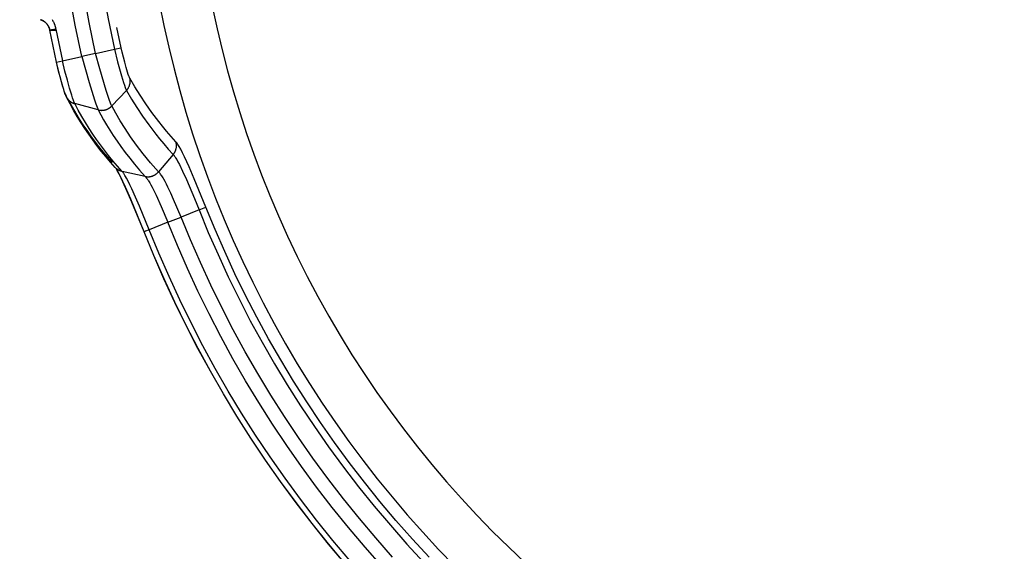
# Model space of a CAD drawing. Header units: millimetres. Extents: x -5878 to -4878, y 4408 to 5408.
# Tile 91 of 119: x -5266 to -5194, y 5084 to 5123. Entities that reach past the tile are written whole.
import ezdxf

# ---------------------------------------------------------------- set-up
doc = ezdxf.new("R2010")
doc.units = ezdxf.units.MM
doc.layers.add('SHOW Mini_Safetyfree Holder', color=7, linetype='Continuous', true_color=0x000000)
doc.styles.add('Arial Standard', font='txt')
doc.dimstyles.get("Standard").update_dxf_attribs({"dimscale": 10, "dimtxt": 2.5, "dimasz": 3, "dimexe": 1, "dimexo": 0.5, "dimgap": 0.8, "dimtad": 1, "dimtoh": 1, "dimzin": 1, "dimdsep": 46, "dimtxsty": 'Arial Standard', "dimblk": 'OPEN90', "dimcen": 2.5, "dimadec": 1, "dimazin": 1, "dimtfac": 1, "dimtdec": 4, "dimtix": 1, "dimtofl": 0, "dimtmove": 1, "dimatfit": 3, "dimldrblk": 'OPEN90', "dimfxl": 1, "dimtolj": 1, "dimtzin": 1, "dimarcsym": 0})

# ---------------------------------------------------------------- blocks, each defined once
blk = doc.blocks.new('*D2')
at = {"layer": 'Defpoints', "color": 0}
for p in [(-5276.672, 5155.876), (-5147.536, 5043.022), (-5207.176, 4974.777)]:
    blk.add_point(p, dxfattribs=at)
at = {"layer": 'SHOW Mini_Safetyfree Holder', "color": 0, "lineweight": -2}
for p, q in [((-5280.62, 5151.359), (-5338.286, 5085.373)), ((-5331.794, 5083.684), (-5211.694, 4978.725)), ((-5151.484, 5038.504), (-5209.15, 4972.518))]:
    blk.add_line(p, q, dxfattribs=at)
at = {"layer": 'SHOW Mini_Safetyfree Holder', "color": 0}
for points in [[(-5331.136, 5084.436), (-5332.452, 5082.931), (-5336.312, 5087.632)], [(-5212.352, 4977.972), (-5211.036, 4979.478), (-5207.176, 4974.777)]]:
    blk.add_solid(points, dxfattribs=at)
at = {"layer": 'SHOW Mini_Safetyfree Holder', "color": 0, "insert": (-5267.141, 5036.471), "char_height": 9, "attachment_point": 5, "rotation": 318.84911, "style": 'Arial Standard'}
blk.add_mtext('\\A1;171.50', dxfattribs=at)

msp = doc.modelspace()

# ---------------------------------------------------------------- linework, layer by layer
at = {"layer": 'SHOW Mini_Safetyfree Holder', "color": 18, "lineweight": -3, "true_color": 0x000000}
for points in [[(-5261.403, 5120.743), (-5261.882, 5123.043), (-5262.3, 5125.36), (-5262.655, 5127.694), (-5262.946, 5130.041), (-5263.174, 5132.399), (-5263.337, 5134.764), (-5263.434, 5137.135), (-5263.467, 5139.509), (-5263.434, 5141.883), (-5263.336, 5144.254), (-5263.173, 5146.619), (-5262.946, 5148.977), (-5262.654, 5151.324), (-5262.299, 5153.657), (-5261.881, 5155.975), (-5261.402, 5158.275)], [(-5260.385, 5120.961), (-5260.86, 5123.233), (-5261.273, 5125.524), (-5261.624, 5127.83), (-5261.912, 5130.149), (-5262.137, 5132.479), (-5262.298, 5134.817), (-5262.395, 5137.161), (-5262.428, 5139.506), (-5262.395, 5141.852), (-5262.299, 5144.196), (-5262.138, 5146.534), (-5261.913, 5148.863), (-5261.625, 5151.183), (-5261.274, 5153.489), (-5260.861, 5155.78), (-5260.387, 5158.053)], [(-5259.002, 5157.744), (-5259.468, 5155.509), (-5259.875, 5153.257), (-5260.22, 5150.989), (-5260.503, 5148.709), (-5260.724, 5146.418), (-5260.883, 5144.119), (-5260.978, 5141.815), (-5261.01, 5139.508), (-5260.978, 5137.202), (-5260.883, 5134.898), (-5260.724, 5132.599), (-5260.503, 5130.308), (-5260.22, 5128.027), (-5259.875, 5125.759), (-5259.469, 5123.507), (-5259.002, 5121.272)], [(-5255.681, 5124.59), (-5255.362, 5123.001), (-5255.009, 5121.41), (-5254.622, 5119.819), (-5254.201, 5118.23), (-5253.745, 5116.642), (-5253.254, 5115.058), (-5252.728, 5113.479), (-5252.167, 5111.905), (-5251.572, 5110.338), (-5250.942, 5108.778), (-5250.276, 5107.228), (-5249.577, 5105.687), (-5248.843, 5104.158), (-5248.074, 5102.641), (-5247.272, 5101.138), (-5246.437, 5099.649), (-5245.568, 5098.176), (-5244.667, 5096.72), (-5243.733, 5095.281), (-5242.768, 5093.862), (-5241.772, 5092.463), (-5240.745, 5091.084), (-5239.689, 5089.728), (-5238.603, 5088.394), (-5237.49, 5087.085), (-5236.349, 5085.8), (-5235.181, 5084.54), (-5233.987, 5083.308)], [(-5251.787, 5124.316), (-5251.456, 5122.774), (-5251.092, 5121.233), (-5250.694, 5119.692), (-5250.262, 5118.153), (-5249.796, 5116.618), (-5249.296, 5115.086), (-5248.761, 5113.56), (-5248.192, 5112.041), (-5247.588, 5110.529), (-5246.951, 5109.025), (-5246.279, 5107.532), (-5245.573, 5106.049), (-5244.834, 5104.579), (-5244.062, 5103.121), (-5243.257, 5101.678), (-5242.419, 5100.251), (-5241.549, 5098.84), (-5240.648, 5097.447), (-5239.715, 5096.072), (-5238.753, 5094.717), (-5237.76, 5093.383), (-5236.738, 5092.071), (-5235.688, 5090.781), (-5234.61, 5089.515), (-5233.505, 5088.273), (-5232.374, 5087.056), (-5231.218, 5085.866), (-5230.038, 5084.702), (-5228.834, 5083.566)], [(-5263.742, 5122.66), (-5263.746, 5122.678), (-5263.75, 5122.696), (-5263.754, 5122.714), (-5263.759, 5122.732), (-5263.769, 5122.768), (-5263.78, 5122.802), (-5263.793, 5122.837), (-5263.806, 5122.87), (-5263.82, 5122.902), (-5263.836, 5122.934), (-5263.852, 5122.965), (-5263.869, 5122.994), (-5263.886, 5123.023), (-5263.904, 5123.05), (-5263.923, 5123.077), (-5263.942, 5123.102), (-5263.961, 5123.126), (-5263.981, 5123.15), (-5264, 5123.171), (-5264.019, 5123.191), (-5264.039, 5123.21), (-5264.059, 5123.228), (-5264.078, 5123.246), (-5264.098, 5123.263), (-5264.119, 5123.279), (-5264.139, 5123.294), (-5264.158, 5123.307), (-5264.177, 5123.32), (-5264.196, 5123.332), (-5264.215, 5123.344), (-5264.234, 5123.355), (-5264.253, 5123.366), (-5264.272, 5123.376), (-5264.291, 5123.385), (-5264.309, 5123.393), (-5264.327, 5123.401), (-5264.345, 5123.409), (-5264.363, 5123.416), (-5264.38, 5123.422), (-5264.398, 5123.428), (-5264.416, 5123.434), (-5264.434, 5123.439)], [(-5264.424, 5123.436), (-5264.406, 5123.431), (-5264.388, 5123.425), (-5264.371, 5123.419), (-5264.353, 5123.412), (-5264.334, 5123.405), (-5264.316, 5123.397), (-5264.298, 5123.389), (-5264.279, 5123.38), (-5264.26, 5123.37), (-5264.242, 5123.36), (-5264.223, 5123.349), (-5264.204, 5123.338), (-5264.184, 5123.326), (-5264.165, 5123.313), (-5264.146, 5123.3), (-5264.126, 5123.286), (-5264.107, 5123.271), (-5264.088, 5123.255), (-5264.068, 5123.238), (-5264.049, 5123.221), (-5264.03, 5123.202), (-5264.01, 5123.183), (-5263.991, 5123.162), (-5263.972, 5123.14), (-5263.953, 5123.117), (-5263.934, 5123.093), (-5263.916, 5123.068), (-5263.898, 5123.042), (-5263.88, 5123.014), (-5263.863, 5122.986), (-5263.847, 5122.957), (-5263.831, 5122.927), (-5263.816, 5122.896), (-5263.803, 5122.865), (-5263.79, 5122.833), (-5263.778, 5122.8), (-5263.767, 5122.766), (-5263.757, 5122.731), (-5263.748, 5122.696), (-5263.741, 5122.66)], [(-5263.584, 5123.458), (-5263.55, 5123.401), (-5263.516, 5123.343), (-5263.485, 5123.283), (-5263.455, 5123.222), (-5263.427, 5123.159), (-5263.401, 5123.094), (-5263.388, 5123.061), (-5263.377, 5123.028), (-5263.365, 5122.994), (-5263.355, 5122.96), (-5263.344, 5122.926), (-5263.335, 5122.891), (-5263.317, 5122.819), (-5263.301, 5122.746)], [(-5263.301, 5122.746), (-5263.625, 5122.683), (-5263.713, 5122.666), (-5263.735, 5122.661), (-5263.74, 5122.66), (-5263.742, 5122.66), (-5263.742, 5122.66), (-5263.742, 5122.66), (-5263.742, 5122.66), (-5263.742, 5122.66)], [(-5263.742, 5122.66), (-5263.742, 5122.66), (-5263.742, 5122.66), (-5263.742, 5122.66), (-5263.742, 5122.66), (-5263.742, 5122.66), (-5263.742, 5122.66), (-5263.741, 5122.66)], [(-5263.256, 5120.329), (-5263.742, 5122.66)], [(-5263.741, 5122.66), (-5263.642, 5122.668), (-5263.533, 5122.675), (-5263.415, 5122.678), (-5263.288, 5122.68)], [(-5263.255, 5120.33), (-5263.741, 5122.66)], [(-5263.301, 5122.746), (-5262.817, 5120.425)], [(-5258.503, 5121.378), (-5258.821, 5122.867)], [(-5260.385, 5120.961), (-5261.403, 5120.743)], [(-5260.385, 5120.961), (-5259.002, 5121.272)], [(-5259.191, 5117.104), (-5259.21, 5117.147), (-5259.231, 5117.195), (-5259.276, 5117.31), (-5259.378, 5117.586), (-5259.595, 5118.24), (-5260.076, 5119.841), (-5260.385, 5120.961)], [(-5259.002, 5121.272), (-5258.526, 5121.374), (-5258.511, 5121.377), (-5258.506, 5121.378), (-5258.505, 5121.378), (-5258.504, 5121.378), (-5258.503, 5121.378)], [(-5259.002, 5121.272), (-5258.774, 5120.34), (-5258.637, 5119.828), (-5258.487, 5119.308), (-5258.336, 5118.825), (-5258.265, 5118.621), (-5258.203, 5118.454), (-5258.176, 5118.388), (-5258.152, 5118.332), (-5258.131, 5118.286), (-5258.121, 5118.267), (-5258.112, 5118.25)], [(-5257.866, 5119.153), (-5257.873, 5119.166), (-5257.88, 5119.18), (-5257.888, 5119.196), (-5257.896, 5119.214), (-5257.913, 5119.255), (-5257.933, 5119.304), (-5257.978, 5119.427), (-5258.029, 5119.579), (-5258.138, 5119.935), (-5258.244, 5120.317), (-5258.428, 5121.05), (-5258.503, 5121.378)], [(-5263.256, 5120.329), (-5263.256, 5120.329), (-5263.256, 5120.329), (-5263.256, 5120.329), (-5263.256, 5120.329), (-5263.256, 5120.329), (-5263.256, 5120.329), (-5263.256, 5120.329), (-5263.256, 5120.329), (-5263.256, 5120.329), (-5263.256, 5120.329), (-5263.256, 5120.329), (-5263.255, 5120.33), (-5262.817, 5120.425)], [(-5262.52, 5117.765), (-5262.541, 5117.809), (-5262.562, 5117.853), (-5262.58, 5117.897), (-5262.597, 5117.938), (-5262.63, 5118.023), (-5262.662, 5118.113), (-5262.727, 5118.307), (-5262.796, 5118.532), (-5262.939, 5119.038), (-5263.093, 5119.634), (-5263.256, 5120.329)], [(-5262.597, 5117.975), (-5262.607, 5117.994), (-5262.616, 5118.016), (-5262.627, 5118.04), (-5262.638, 5118.067), (-5262.661, 5118.129), (-5262.687, 5118.201), (-5262.745, 5118.375), (-5262.808, 5118.581), (-5262.945, 5119.067), (-5263.095, 5119.648), (-5263.255, 5120.33)], [(-5262.817, 5120.425), (-5261.403, 5120.743)], [(-5261.908, 5117.274), (-5261.918, 5117.295), (-5261.929, 5117.318), (-5261.953, 5117.373), (-5261.979, 5117.438), (-5262.007, 5117.513), (-5262.07, 5117.691), (-5262.139, 5117.901), (-5262.291, 5118.401), (-5262.456, 5118.987), (-5262.632, 5119.659), (-5262.817, 5120.425)], [(-5261.403, 5120.743), (-5260.859, 5118.818), (-5260.463, 5117.554), (-5260.363, 5117.262), (-5260.27, 5117.007), (-5260.228, 5116.901), (-5260.209, 5116.856), (-5260.191, 5116.817)], [(-5258.112, 5118.25), (-5258.092, 5118.272), (-5258.073, 5118.294), (-5258.054, 5118.318), (-5258.035, 5118.342), (-5258.018, 5118.367), (-5258.001, 5118.392), (-5257.984, 5118.418), (-5257.969, 5118.444), (-5257.954, 5118.471), (-5257.94, 5118.499), (-5257.927, 5118.527), (-5257.914, 5118.556), (-5257.903, 5118.585), (-5257.893, 5118.614), (-5257.883, 5118.644), (-5257.874, 5118.673), (-5257.867, 5118.704), (-5257.86, 5118.734), (-5257.854, 5118.764), (-5257.849, 5118.795), (-5257.845, 5118.826), (-5257.843, 5118.856), (-5257.841, 5118.887), (-5257.84, 5118.917), (-5257.84, 5118.948), (-5257.841, 5118.978), (-5257.843, 5119.008), (-5257.846, 5119.038), (-5257.85, 5119.067), (-5257.854, 5119.096), (-5257.86, 5119.125), (-5257.866, 5119.153)], [(-5254.479, 5114.47), (-5254.836, 5114.869), (-5255.165, 5115.25), (-5255.466, 5115.613), (-5255.744, 5115.961), (-5256.248, 5116.625), (-5256.701, 5117.265), (-5257.117, 5117.895), (-5257.496, 5118.509), (-5257.866, 5119.153)], [(-5258.112, 5118.25), (-5259.191, 5117.104)], [(-5258.112, 5118.25), (-5257.737, 5117.602), (-5257.352, 5116.984), (-5256.931, 5116.352), (-5256.471, 5115.707), (-5255.96, 5115.04), (-5255.679, 5114.69), (-5255.374, 5114.325), (-5255.041, 5113.941), (-5254.679, 5113.54)], [(-5262.597, 5117.975), (-5262.591, 5117.948), (-5262.583, 5117.921), (-5262.574, 5117.895), (-5262.565, 5117.868), (-5262.555, 5117.842), (-5262.544, 5117.817), (-5262.533, 5117.791), (-5262.521, 5117.766)], [(-5262.52, 5117.765), (-5262.508, 5117.743), (-5262.496, 5117.722), (-5262.484, 5117.7), (-5262.47, 5117.679), (-5262.457, 5117.659), (-5262.442, 5117.638), (-5262.427, 5117.618), (-5262.412, 5117.598), (-5262.395, 5117.579), (-5262.379, 5117.56), (-5262.361, 5117.541), (-5262.344, 5117.523), (-5262.325, 5117.505), (-5262.307, 5117.488), (-5262.287, 5117.471), (-5262.268, 5117.455), (-5262.247, 5117.439), (-5262.227, 5117.424), (-5262.206, 5117.409), (-5262.184, 5117.395), (-5262.163, 5117.382), (-5262.141, 5117.369), (-5262.118, 5117.357), (-5262.096, 5117.345), (-5262.073, 5117.334), (-5262.05, 5117.323), (-5262.027, 5117.314), (-5262.003, 5117.304), (-5261.98, 5117.296), (-5261.956, 5117.288), (-5261.932, 5117.281), (-5261.908, 5117.274)], [(-5258.945, 5112.59), (-5259.294, 5112.988), (-5259.633, 5113.39), (-5259.962, 5113.796), (-5260.281, 5114.206), (-5260.586, 5114.617), (-5260.881, 5115.031), (-5261.166, 5115.45), (-5261.441, 5115.873), (-5261.726, 5116.334), (-5261.999, 5116.8), (-5262.261, 5117.271), (-5262.51, 5117.746)], [(-5259.146, 5112.951), (-5259.486, 5113.341), (-5259.816, 5113.735), (-5260.134, 5114.13), (-5260.439, 5114.525), (-5260.731, 5114.92), (-5261.013, 5115.318), (-5261.288, 5115.724), (-5261.558, 5116.142), (-5261.978, 5116.836), (-5262.184, 5117.198), (-5262.386, 5117.568)], [(-5258.438, 5112.296), (-5258.779, 5112.683), (-5259.11, 5113.072), (-5259.43, 5113.464), (-5259.736, 5113.855), (-5260.03, 5114.246), (-5260.314, 5114.641), (-5260.59, 5115.043), (-5260.861, 5115.458), (-5261.13, 5115.889), (-5261.396, 5116.336), (-5261.656, 5116.798), (-5261.908, 5117.274)], [(-5260.191, 5116.817), (-5261.908, 5117.274)], [(-5260.191, 5116.817), (-5260.169, 5116.811), (-5260.147, 5116.806), (-5260.125, 5116.802), (-5260.103, 5116.797), (-5260.081, 5116.794), (-5260.058, 5116.791), (-5260.036, 5116.788), (-5260.013, 5116.786), (-5259.991, 5116.785), (-5259.968, 5116.784), (-5259.945, 5116.783), (-5259.923, 5116.783), (-5259.9, 5116.784), (-5259.877, 5116.785), (-5259.855, 5116.786), (-5259.832, 5116.788), (-5259.809, 5116.791), (-5259.787, 5116.794), (-5259.764, 5116.798), (-5259.742, 5116.802), (-5259.72, 5116.806), (-5259.697, 5116.811), (-5259.675, 5116.817), (-5259.653, 5116.823), (-5259.631, 5116.829), (-5259.61, 5116.836), (-5259.588, 5116.844), (-5259.567, 5116.852), (-5259.546, 5116.86), (-5259.525, 5116.869), (-5259.504, 5116.879), (-5259.483, 5116.889), (-5259.463, 5116.899), (-5259.443, 5116.91), (-5259.423, 5116.921), (-5259.403, 5116.933), (-5259.384, 5116.945), (-5259.365, 5116.957), (-5259.346, 5116.97), (-5259.328, 5116.984), (-5259.309, 5116.997), (-5259.291, 5117.012), (-5259.274, 5117.026), (-5259.257, 5117.041), (-5259.24, 5117.056), (-5259.223, 5117.072), (-5259.207, 5117.088), (-5259.191, 5117.104)], [(-5260.191, 5116.817), (-5260, 5116.461), (-5259.793, 5116.094), (-5259.572, 5115.717), (-5259.334, 5115.331), (-5259.08, 5114.935), (-5258.807, 5114.53), (-5258.516, 5114.116), (-5258.205, 5113.694), (-5257.874, 5113.263), (-5257.52, 5112.826), (-5257.145, 5112.381), (-5256.745, 5111.929)], [(-5255.761, 5112.267), (-5256.349, 5112.934), (-5256.885, 5113.587), (-5257.372, 5114.223), (-5257.814, 5114.841), (-5258.214, 5115.439), (-5258.575, 5116.017), (-5258.9, 5116.572), (-5259.191, 5117.104)], [(-5254.679, 5113.54), (-5254.66, 5113.563), (-5254.642, 5113.587), (-5254.624, 5113.612), (-5254.606, 5113.637), (-5254.59, 5113.663), (-5254.574, 5113.69), (-5254.558, 5113.717), (-5254.544, 5113.745), (-5254.53, 5113.773), (-5254.518, 5113.802), (-5254.506, 5113.831), (-5254.495, 5113.861), (-5254.485, 5113.891), (-5254.476, 5113.921), (-5254.468, 5113.952), (-5254.46, 5113.983), (-5254.454, 5114.014), (-5254.449, 5114.045), (-5254.445, 5114.076), (-5254.442, 5114.108), (-5254.439, 5114.139), (-5254.438, 5114.17), (-5254.438, 5114.202), (-5254.439, 5114.233), (-5254.441, 5114.263), (-5254.443, 5114.294), (-5254.447, 5114.324), (-5254.452, 5114.354), (-5254.457, 5114.384), (-5254.464, 5114.413), (-5254.471, 5114.442), (-5254.479, 5114.47)], [(-5252.274, 5109.67), (-5253.13, 5111.762), (-5253.504, 5112.627), (-5253.848, 5113.373), (-5253.996, 5113.673), (-5254.125, 5113.92), (-5254.235, 5114.117), (-5254.284, 5114.199), (-5254.329, 5114.271), (-5254.371, 5114.333), (-5254.391, 5114.362), (-5254.41, 5114.388), (-5254.429, 5114.411), (-5254.446, 5114.433), (-5254.463, 5114.453), (-5254.479, 5114.47)], [(-5254.679, 5113.54), (-5255.761, 5112.267)], [(-5254.679, 5113.54), (-5254.667, 5113.528), (-5254.655, 5113.514), (-5254.642, 5113.498), (-5254.628, 5113.482), (-5254.614, 5113.464), (-5254.599, 5113.444), (-5254.569, 5113.401), (-5254.535, 5113.352), (-5254.5, 5113.297), (-5254.421, 5113.165), (-5254.33, 5113.002), (-5254.227, 5112.805), (-5253.986, 5112.313), (-5253.714, 5111.714), (-5253.119, 5110.316), (-5252.777, 5109.472)], [(-5258.937, 5112.582), (-5258.945, 5112.59)], [(-5256.826, 5107.862), (-5257.786, 5110.204), (-5258.156, 5111.051), (-5258.503, 5111.797), (-5258.661, 5112.11), (-5258.732, 5112.243), (-5258.796, 5112.358), (-5258.856, 5112.46), (-5258.882, 5112.502), (-5258.905, 5112.536), (-5258.915, 5112.551), (-5258.925, 5112.564), (-5258.938, 5112.581)], [(-5258.438, 5112.296), (-5258.455, 5112.3), (-5258.473, 5112.305), (-5258.491, 5112.309), (-5258.508, 5112.314), (-5258.526, 5112.32), (-5258.543, 5112.325), (-5258.56, 5112.331), (-5258.577, 5112.338), (-5258.595, 5112.345), (-5258.612, 5112.352), (-5258.628, 5112.359), (-5258.645, 5112.367), (-5258.662, 5112.375), (-5258.678, 5112.383), (-5258.694, 5112.392), (-5258.71, 5112.401), (-5258.726, 5112.41), (-5258.742, 5112.42), (-5258.757, 5112.429), (-5258.773, 5112.44), (-5258.788, 5112.45), (-5258.802, 5112.461), (-5258.817, 5112.472), (-5258.831, 5112.483), (-5258.846, 5112.495), (-5258.859, 5112.506), (-5258.873, 5112.518), (-5258.886, 5112.531), (-5258.899, 5112.543), (-5258.912, 5112.556), (-5258.925, 5112.569), (-5258.937, 5112.582)], [(-5256.82, 5107.863), (-5257.801, 5110.257), (-5258.181, 5111.131), (-5258.546, 5111.916), (-5258.699, 5112.223), (-5258.844, 5112.493)], [(-5256.444, 5108.017), (-5257.16, 5109.756), (-5257.441, 5110.405), (-5257.724, 5111.027), (-5257.86, 5111.312), (-5257.991, 5111.573), (-5258.116, 5111.807), (-5258.175, 5111.913), (-5258.233, 5112.01), (-5258.288, 5112.098), (-5258.315, 5112.138), (-5258.341, 5112.176), (-5258.367, 5112.211), (-5258.391, 5112.242), (-5258.403, 5112.257), (-5258.415, 5112.271), (-5258.427, 5112.284), (-5258.438, 5112.296)], [(-5256.745, 5111.929), (-5258.438, 5112.296)], [(-5256.745, 5111.929), (-5256.723, 5111.924), (-5256.701, 5111.92), (-5256.678, 5111.917), (-5256.656, 5111.914), (-5256.634, 5111.911), (-5256.611, 5111.909), (-5256.589, 5111.908), (-5256.566, 5111.907), (-5256.544, 5111.907), (-5256.521, 5111.907), (-5256.499, 5111.907), (-5256.476, 5111.908), (-5256.453, 5111.91), (-5256.431, 5111.912), (-5256.408, 5111.915), (-5256.386, 5111.918), (-5256.364, 5111.922), (-5256.341, 5111.926), (-5256.319, 5111.931), (-5256.297, 5111.936), (-5256.275, 5111.941), (-5256.253, 5111.948), (-5256.231, 5111.954), (-5256.21, 5111.961), (-5256.188, 5111.969), (-5256.167, 5111.977), (-5256.146, 5111.986), (-5256.125, 5111.995), (-5256.104, 5112.004), (-5256.083, 5112.014), (-5256.063, 5112.025), (-5256.043, 5112.036), (-5256.023, 5112.047), (-5256.004, 5112.059), (-5255.984, 5112.071), (-5255.965, 5112.084), (-5255.946, 5112.097), (-5255.928, 5112.111), (-5255.91, 5112.124), (-5255.892, 5112.139), (-5255.874, 5112.154), (-5255.857, 5112.169), (-5255.84, 5112.184), (-5255.824, 5112.2), (-5255.808, 5112.216), (-5255.792, 5112.233), (-5255.776, 5112.25), (-5255.761, 5112.267)], [(-5254.1, 5108.946), (-5254.647, 5110.228), (-5254.857, 5110.692), (-5255.071, 5111.143), (-5255.177, 5111.355), (-5255.281, 5111.554), (-5255.381, 5111.735), (-5255.429, 5111.817), (-5255.475, 5111.894), (-5255.52, 5111.965), (-5255.563, 5112.029), (-5255.603, 5112.086), (-5255.64, 5112.135), (-5255.658, 5112.158), (-5255.675, 5112.178), (-5255.691, 5112.197), (-5255.706, 5112.214), (-5255.721, 5112.229), (-5255.735, 5112.243), (-5255.749, 5112.256), (-5255.755, 5112.261), (-5255.761, 5112.267)], [(-5256.745, 5111.929), (-5256.733, 5111.918), (-5256.72, 5111.906), (-5256.707, 5111.893), (-5256.694, 5111.878), (-5256.68, 5111.862), (-5256.665, 5111.845), (-5256.634, 5111.807), (-5256.601, 5111.763), (-5256.565, 5111.714), (-5256.528, 5111.66), (-5256.489, 5111.6), (-5256.448, 5111.534), (-5256.406, 5111.464), (-5256.318, 5111.309), (-5256.227, 5111.138), (-5256.132, 5110.953), (-5255.938, 5110.555), (-5255.556, 5109.713), (-5255.067, 5108.563)], [(-5252.777, 5109.472), (-5254.1, 5108.946)], [(-5252.777, 5109.472), (-5252.274, 5109.67)], [(-5252.777, 5109.472), (-5252.102, 5107.824), (-5251.388, 5106.185), (-5250.635, 5104.557), (-5249.844, 5102.941), (-5249.015, 5101.337), (-5248.148, 5099.749), (-5247.244, 5098.176), (-5246.302, 5096.62), (-5245.324, 5095.082), (-5244.31, 5093.564), (-5243.261, 5092.067), (-5242.177, 5090.592), (-5241.059, 5089.14), (-5239.907, 5087.712), (-5238.723, 5086.311), (-5237.508, 5084.936), (-5236.261, 5083.589)], [(-5235.87, 5083.962), (-5237.108, 5085.3), (-5238.315, 5086.666), (-5239.491, 5088.058), (-5240.635, 5089.476), (-5241.745, 5090.918), (-5242.822, 5092.383), (-5243.864, 5093.87), (-5244.871, 5095.378), (-5245.843, 5096.905), (-5246.778, 5098.45), (-5247.676, 5100.013), (-5248.537, 5101.591), (-5249.36, 5103.183), (-5250.146, 5104.789), (-5250.893, 5106.406), (-5251.603, 5108.033), (-5252.274, 5109.67)], [(-5255.067, 5108.563), (-5254.1, 5108.946)], [(-5238.564, 5083.982), (-5239.801, 5085.381), (-5241.006, 5086.807), (-5242.177, 5088.26), (-5243.315, 5089.737), (-5244.418, 5091.238), (-5245.485, 5092.761), (-5246.517, 5094.305), (-5247.512, 5095.87), (-5248.47, 5097.453), (-5249.39, 5099.054), (-5250.272, 5100.67), (-5251.115, 5102.301), (-5251.92, 5103.946), (-5252.686, 5105.603), (-5253.412, 5107.27), (-5254.1, 5108.946)], [(-5256.444, 5108.017), (-5256.725, 5107.904), (-5256.801, 5107.873), (-5256.82, 5107.865), (-5256.822, 5107.863), (-5256.823, 5107.863), (-5256.824, 5107.862), (-5256.825, 5107.862), (-5256.825, 5107.862), (-5256.825, 5107.862), (-5256.825, 5107.862), (-5256.825, 5107.862), (-5256.825, 5107.862), (-5256.825, 5107.862), (-5256.826, 5107.862), (-5256.826, 5107.862), (-5256.826, 5107.862), (-5256.826, 5107.862), (-5256.826, 5107.862), (-5256.826, 5107.862)], [(-5242.02, 5083.462), (-5243.267, 5084.938), (-5244.48, 5086.442), (-5245.658, 5087.971), (-5246.8, 5089.525), (-5247.906, 5091.103), (-5248.974, 5092.702), (-5250.004, 5094.322), (-5250.996, 5095.961), (-5251.948, 5097.618), (-5252.862, 5099.292), (-5253.735, 5100.981), (-5254.569, 5102.684), (-5255.362, 5104.399), (-5256.114, 5106.126), (-5256.826, 5107.862)], [(-5242.015, 5083.465), (-5243.262, 5084.942), (-5244.475, 5086.446), (-5245.653, 5087.975), (-5246.795, 5089.529), (-5247.9, 5091.106), (-5248.968, 5092.705), (-5249.999, 5094.325), (-5250.99, 5095.964), (-5251.943, 5097.621), (-5252.856, 5099.294), (-5253.729, 5100.983), (-5254.563, 5102.686), (-5255.356, 5104.401), (-5256.108, 5106.127), (-5256.82, 5107.863)], [(-5255.067, 5108.563), (-5256.444, 5108.017)], [(-5241.709, 5083.733), (-5242.95, 5085.202), (-5244.157, 5086.699), (-5245.33, 5088.221), (-5246.466, 5089.768), (-5247.567, 5091.338), (-5248.63, 5092.929), (-5249.655, 5094.542), (-5250.642, 5096.173), (-5251.59, 5097.822), (-5252.499, 5099.488), (-5253.368, 5101.169), (-5254.198, 5102.864), (-5254.987, 5104.571), (-5255.736, 5106.29), (-5256.444, 5108.017)], [(-5239.336, 5083.284), (-5240.588, 5084.7), (-5241.808, 5086.144), (-5242.994, 5087.615), (-5244.146, 5089.111), (-5245.263, 5090.63), (-5246.344, 5092.173), (-5247.389, 5093.737), (-5248.396, 5095.321), (-5249.366, 5096.924), (-5250.298, 5098.545), (-5251.191, 5100.182), (-5252.045, 5101.834), (-5252.86, 5103.499), (-5253.636, 5105.177), (-5254.371, 5106.865), (-5255.067, 5108.563)]]:
    msp.add_lwpolyline(points, dxfattribs=at)

# ---------------------------------------------------------------- dimensions: what is measured, and where the dimension line sits
at = {"layer": 'SHOW Mini_Safetyfree Holder', "color": 5, "true_color": 0x0000ff}
dim = msp.add_linear_dim(base=(-5207.176, 4974.777), p1=(-5276.672, 5155.876), p2=(-5147.536, 5043.022), angle=318.84911, dimstyle='Standard', override={"dimscale": 3, "dimtxt": 3, "dimasz": 2, "dimexe": 1, "dimexo": 2, "dimgap": 0.8, "dimtad": 1, "dimtih": 0, "dimtoh": 0, "dimdec": 2, "dimzin": 1, "dimtxsty": 'Arial Standard', "dimsah": 0, "dimcen": 2.5, "dimadec": 1, "dimazin": 1, "dimtix": 0, "dimtmove": 0, "dimtzin": 1}, dxfattribs=at)
dim.commit()
dim.dimension.update_dxf_attribs({"geometry": '*D2', "text_midpoint": (-5267.141, 5036.471)})

doc.saveas('drawing.dxf')
